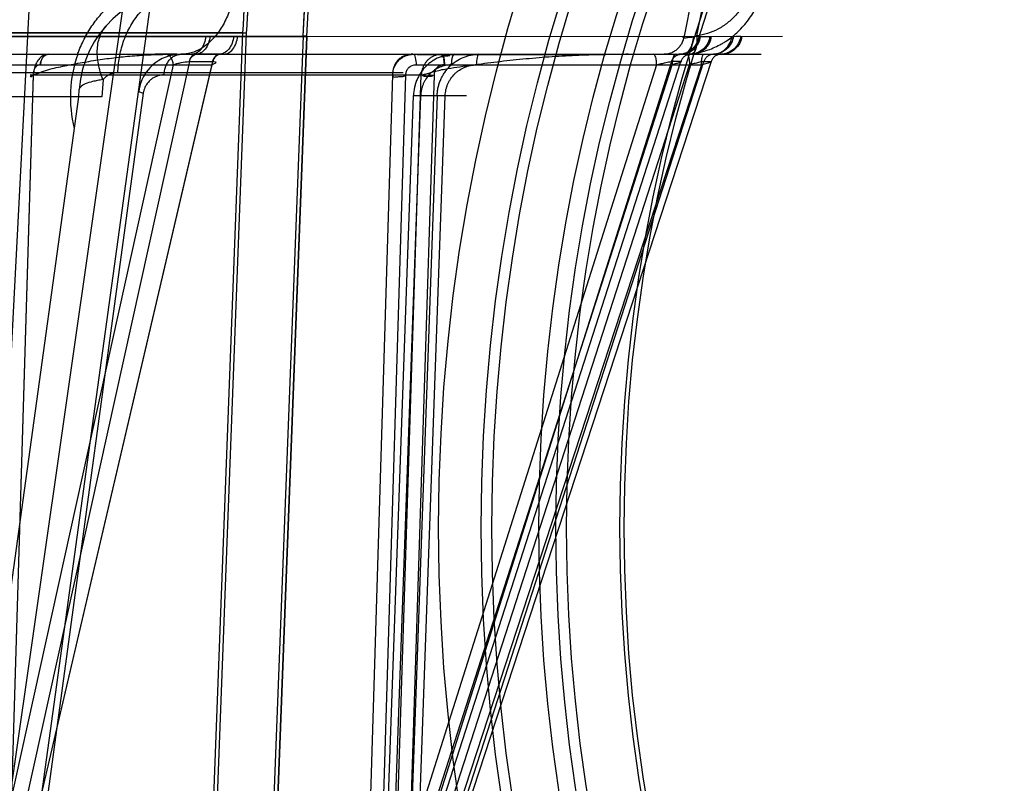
# Model space of a CAD drawing. Header units: millimetres. Extents: x 0 to 297, y 0 to 210.
# Tile 207 of 256: x 56.681 to 57.051, y 160.282 to 160.568. Entities that reach past the tile are written whole.
import ezdxf

# ---------------------------------------------------------------- set-up
doc = ezdxf.new("R2010")
doc.units = ezdxf.units.MM
doc.header["$LTSCALE"] = 16.335
doc.layers.get('0').update_dxf_attribs({"linetype": 'CONTINUOUS'})
for name, color, linetype in [('AXES_REF', 7, 'CONTINUOUS'), ('INTFCLR_1', 7, 'CONTINUOUS'), ('INTFCLR_144815', 7, 'CONTINUOUS'), ('INTFCLR_72935', 7, 'CONTINUOUS')]:
    doc.layers.add(name, color=color, linetype=linetype)

msp = doc.modelspace()

# ---------------------------------------------------------------- linework, layer by layer
at = {"color": 7, "linetype": 'Continuous'}
for centre, radius in [((57.52239940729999, 154.539298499), 7.756662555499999), ((57.52239940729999, 154.539298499), 7.756), ((57.52239940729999, 154.539298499), 7.706331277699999), ((57.52239940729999, 160.377698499), 0.684), ((57.52239940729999, 160.377698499), 0.6679999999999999), ((57.52239940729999, 160.377698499), 0.6464), ((57.52239940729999, 160.377698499), 0.64), ((57.52239940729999, 160.377698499), 0.636), ((57.52239940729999, 160.377698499), 0.616), ((57.52239940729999, 160.377698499), 0.6144)]:
    msp.add_circle(centre, radius, dxfattribs=at)
at = {"color": 9, "linetype": 'Continuous'}
msp.add_circle((57.52239940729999, 160.377698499), 0.664, dxfattribs=at)
at = {"color": 7, "linetype": 'Continuous'}
msp.add_arc((57.52239940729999, 154.539298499), 7.68, 278.2771290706, 261.7228709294, dxfattribs=at)
at = {"layer": 'AXES_REF', "color": 9, "linetype": 'Continuous'}
msp.add_circle((57.52239940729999, 154.539298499), 7.075609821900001, dxfattribs=at)
at = {"layer": 'INTFCLR_1', "color": 6, "linetype": 'Continuous'}
for p, q in [((55.82341436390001, 160.562025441), (56.7889371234, 160.562025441)), ((55.8473826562, 160.5633136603), (56.764968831, 160.5633136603)), ((56.7875283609, 160.5621008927), (56.7460067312, 159.4753140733)), ((56.788937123, 160.5620254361), (56.74741734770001, 159.4752871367)), ((56.75368291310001, 160.2679161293), (56.7649688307, 160.5633136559)), ((56.75509250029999, 160.2678622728), (56.7663775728, 160.5632376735)), ((56.7663790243, 160.5632756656), (56.7649673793, 160.5632756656)), ((56.7889367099, 160.5620146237), (56.78752877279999, 160.562111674))]:
    msp.add_line(p, q, dxfattribs=at)
for radius, start, end in [(0.4599066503, 356.0073324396, 7.6295171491), (0.4613172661, 356.0148208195, 7.6295115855), (0.4824960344, 356.0547102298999, 0.4697326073), (0.4839066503, 356.0559919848, 0.4697326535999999)]:
    msp.add_arc((56.30617574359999, 160.595298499), radius, start, end, dxfattribs=at)
at = {"layer": 'INTFCLR_144815', "color": 9, "linetype": 'Continuous'}
for p, q in [((56.6660310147, 160.1957300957), (56.8111068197, 161.2100770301)), ((56.6711368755, 160.1447785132), (56.7438655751, 160.6718127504)), ((56.933880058, 160.5792986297), (56.9304280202, 160.5620470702)), ((56.9352194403, 160.5622046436), (56.9391435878, 160.5817568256)), ((56.5027917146, 160.5620470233), (56.75262749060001, 160.5620455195)), ((56.75262732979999, 160.5620440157), (56.76149051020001, 160.5620440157)), ((56.7614906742, 160.5620455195), (56.9673246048, 160.5620470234)), ((56.9339127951, 160.5618622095), (56.9352180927, 160.5622041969)), ((56.93663692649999, 160.5620440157), (56.9401801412, 160.5620440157)), ((56.9517149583, 160.5620440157), (56.9499215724, 160.5620440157)), ((55.6398685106, 160.5552984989), (56.9594230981, 160.5552984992)), ((56.7448869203, 160.55256341), (56.6716680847, 160.2211820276)), ((56.6761953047, 160.2211820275), (56.7536441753, 160.55256341)), ((56.7448134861, 160.5525638), (56.7448869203, 160.55256341)), ((56.7448869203, 160.55256341), (56.7536441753, 160.55256341)), ((56.747268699, 160.5552974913), (56.74575445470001, 160.5552984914)), ((56.7561711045, 160.5552974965), (56.7474138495, 160.5552974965)), ((56.7536441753, 160.55256341), (56.7537160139, 160.5525638)), ((56.7575558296, 160.5552984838), (56.7563130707, 160.5552974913)), ((56.92573015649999, 160.55256341), (56.8209418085, 160.2211820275)), ((56.82275164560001, 160.2211820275), (56.9292310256, 160.55256341)), ((56.83089189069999, 160.2211820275), (56.9378707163, 160.55256341)), ((56.94056428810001, 160.55256341), (56.832284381, 160.2211820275)), ((56.9257000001, 160.5525638), (56.92573015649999, 160.55256341)), ((56.9292310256, 160.55256341), (56.92573015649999, 160.55256341)), ((56.9327743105, 160.5552974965), (56.9292734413, 160.5552974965)), ((56.9300109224, 160.555298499), (56.93337133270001, 160.5555080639)), ((56.9331906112, 160.555298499), (56.9328294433, 160.5552975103)), ((56.9378707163, 160.55256341), (56.94056428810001, 160.55256341)), ((56.94081692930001, 160.555298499), (56.9414344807, 160.5552975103)), ((56.9414809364, 160.5552974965), (56.9432845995, 160.5552976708)), ((56.9442163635, 160.5552975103), (56.9444468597, 160.555298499)), ((56.738830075, 160.551333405), (56.6661547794, 160.2224120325)), ((56.6744810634, 160.5513334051), (56.75340653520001, 160.5513334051)), ((56.6765326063, 160.2224120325), (56.75340653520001, 160.551333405)), ((56.9201538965, 160.551333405), (56.8161434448, 160.2224120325)), ((56.8202921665, 160.2224120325), (56.9259810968, 160.551333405)), ((56.8262946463, 160.2224120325), (56.9324793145, 160.551333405)), ((56.9369627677, 160.551333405), (56.8294866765, 160.2224120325)), ((56.82992308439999, 160.5513334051), (56.9369627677, 160.5513334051)), ((55.7872540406, 160.5484201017), (56.8250974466, 160.5484201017)), ((56.6759485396, 160.1984476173), (56.686431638, 160.547577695)), ((56.6863062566, 160.5474730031), (56.6765326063, 160.2224120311)), ((56.6864316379, 160.5475776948), (56.83188531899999, 160.547577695)), ((56.8211483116, 160.547577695), (56.8104371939, 160.1984476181)), ((56.8161434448, 160.2224120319), (56.82610962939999, 160.5474730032)), ((56.8207511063, 160.1984476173), (56.83188531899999, 160.5475776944)), ((56.8366560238, 160.5474730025), (56.8262946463, 160.2224120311)), ((56.7033786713, 160.5392985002), (56.7035737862, 160.5420887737)), ((56.6554539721, 160.192008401), (56.7033786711, 160.539298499)), ((56.7275970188, 160.5406713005), (56.6736705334, 160.1451560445)), ((56.8167543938, 160.1984476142), (56.8289592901, 160.5398568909)), ((56.83164115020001, 160.5397521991), (56.8202921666, 160.2224120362)), ((56.8378311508, 160.5398568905), (56.8256115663, 160.1984476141)), ((56.8289592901, 160.5398568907), (56.84881304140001, 160.539856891)), ((56.83164115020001, 160.5397521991), (56.8289592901, 160.5398568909)), ((56.8294866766, 160.222412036), (56.8408480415, 160.5397521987)), ((56.8408480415, 160.5397521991), (56.83775037, 160.5398603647))]:
    msp.add_line(p, q, dxfattribs=at)
at = {"layer": 'INTFCLR_144815', "color": 6, "linetype": 'Continuous'}
for p, q in [((56.6621756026, 160.1389815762), (56.6915405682, 160.699298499)), ((56.7125352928, 160.5458154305), (56.712079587, 160.5392985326)), ((56.7120895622, 160.5392984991), (55.9002619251, 160.5392984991))]:
    msp.add_line(p, q, dxfattribs=at)
at = {"layer": 'INTFCLR_144815', "color": 7, "linetype": 'Continuous'}
for p, q in [((56.82610962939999, 160.5474730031), (56.8211483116, 160.547577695)), ((56.83188531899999, 160.547577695), (56.8366560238, 160.5474730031)), ((56.7035737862, 160.5420887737), (56.7040619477, 160.5430649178))]:
    msp.add_line(p, q, dxfattribs=at)
at = {"layer": 'INTFCLR_144815', "color": 9, "linetype": 'Continuous'}
msp.add_circle((56.30617574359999, 160.139298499), 0.3956209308, dxfattribs=at)
for centre, radius, start, end in [((56.7434763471, 160.539298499), 0.04, 90.0000000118, 176.0000000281), ((56.747569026, 160.5392326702), 0.0473174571, 160.1517251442, 194.4239299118), ((56.74173074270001, 160.539298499), 0.016, 90.0000000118, 172.1430251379), ((56.3061757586, 160.1393682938), 0.3916209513, 359.9897886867, 180.0102112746)]:
    msp.add_arc(centre, radius, start, end, dxfattribs=at)
for points, knots in [([(56.70295539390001, 160.5552985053), (56.7031461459, 160.5558290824), (56.7037003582, 160.5572885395), (56.70472055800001, 160.5596239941), (56.70650593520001, 160.5630999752), (56.708576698, 160.5663643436), (56.7108982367, 160.5693823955), (56.71332558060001, 160.5721858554), (56.7165873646, 160.5753515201), (56.7201287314, 160.5780994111), (56.7230714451, 160.580013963), (56.72602768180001, 160.5817239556), (56.7312649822, 160.5842278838), (56.7368056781, 160.5859061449), (56.7415973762, 160.5867288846), (56.74476094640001, 160.5871135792), (56.7471437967, 160.5872266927), (56.7487265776, 160.5872286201)], [0, 0, 0, 0, 0.0284645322, 0.0787984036, 0.1285671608, 0.2256500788, 0.273394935, 0.320708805, 0.412764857, 0.5023490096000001, 0.5465190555, 0.5899295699, 0.6746804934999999, 0.8391693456, 0.8798035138, 0.9200937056, 1, 1, 1, 1]), ([(56.76264786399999, 160.5870192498), (56.7626451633, 160.5865458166), (56.7626258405, 160.5855913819), (56.7625300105, 160.5836582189), (56.7622973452, 160.5812061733), (56.7618289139, 160.5782520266), (56.7609414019, 160.5743391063), (56.7593520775, 160.5696557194), (56.75668548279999, 160.564606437), (56.7533856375, 160.5604599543), (56.7496437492, 160.5574487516), (56.74570379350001, 160.5556831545), (56.74300581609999, 160.5552984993), (56.7417307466, 160.555298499)], [0, 0, 0, 0, 0.0340774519, 0.0687006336, 0.1393008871, 0.2112464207, 0.2838353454, 0.4279363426, 0.5658356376, 0.6928549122, 0.8067642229, 0.908222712, 1, 1, 1, 1]), ([(56.93337133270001, 160.5555080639), (56.9342921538, 160.5556202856), (56.9361233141, 160.5559342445), (56.9397085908, 160.5569069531), (56.9427211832, 160.5581998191), (56.94515680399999, 160.5595884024), (56.94675775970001, 160.5605995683), (56.9494430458, 160.5625598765), (56.9522147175, 160.5652093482), (56.9546209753, 160.5681892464), (56.9567799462, 160.5713840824), (56.9583104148, 160.5744130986), (56.9593408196, 160.5771216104), (56.9599525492, 160.5789577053), (56.9608175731, 160.5822191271), (56.9612063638, 160.5850977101), (56.9613019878, 160.5870192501)], [0, 0, 0, 0, 0.06096940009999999, 0.1218725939, 0.2439126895, 0.2749194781, 0.3061305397, 0.3683174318, 0.4931992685, 0.5566512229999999, 0.6198066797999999, 0.7463947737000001, 0.778407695, 0.8102573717, 0.8735491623, 1, 1, 1, 1]), ([(56.9564994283, 160.5858375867), (56.9564084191, 160.5843948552), (56.9560877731, 160.5822349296), (56.9554065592, 160.5797908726), (56.9549293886, 160.5784141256), (56.9541285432, 160.5763816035), (56.9529495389, 160.5741099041), (56.9512976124, 160.5717147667), (56.9494616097, 160.5694797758), (56.9473548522, 160.567493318), (56.9453192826, 160.5660230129), (56.94410724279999, 160.5652645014), (56.942265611, 160.5642237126), (56.9399920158, 160.5632541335), (56.93728959, 160.5625239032), (56.9359109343, 160.5622884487), (56.935218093, 160.5622041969)], [0, 0, 0, 0, 0.1260320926, 0.1892120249, 0.2210279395, 0.2530213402, 0.3796577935, 0.4428947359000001, 0.5064548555, 0.6315854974, 0.6938853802, 0.7251446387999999, 0.7561927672, 0.8782986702, 0.9391508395, 1, 1, 1, 1]), ([(56.7180906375, 160.5484189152), (56.7181436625, 160.550323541), (56.7185280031, 160.5542118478), (56.7199752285, 160.5599560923), (56.7223583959, 160.5654584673), (56.7256267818, 160.5703689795), (56.72962418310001, 160.5743759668), (56.7341080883, 160.5772602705), (56.7387839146, 160.5789361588), (56.741954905, 160.5792984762), (56.7434761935, 160.579298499)], [0, 0, 0, 0, 0.1297853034, 0.2650928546, 0.4019477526, 0.5362419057, 0.6645323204, 0.7847508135, 0.8963762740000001, 1, 1, 1, 1]), ([(56.71252530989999, 160.5458138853), (56.711748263, 160.5477138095), (56.7105647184, 160.5515124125), (56.710108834, 160.5572041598), (56.7111667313, 160.5623220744), (56.71291599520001, 160.5651528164), (56.7139572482, 160.5662915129)], [0, 0, 0, 0, 0.2853258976, 0.5489449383, 0.7855214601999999, 1, 1, 1, 1]), ([(56.7510716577, 160.5620470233), (56.7509782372, 160.5611704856), (56.7505988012, 160.5594553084), (56.749435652, 160.5572237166), (56.7477551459, 160.5556771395), (56.7463760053, 160.5552984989), (56.7457546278, 160.555298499)], [0, 0, 0, 0, 0.2841719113, 0.560120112, 0.7996850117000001, 1, 1, 1, 1]), ([(56.7526273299, 160.5620440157), (56.75253503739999, 160.5611798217), (56.75216247, 160.5594881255), (56.7510242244, 160.5572797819), (56.74938358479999, 160.5557306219), (56.7480302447, 160.5553179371), (56.7474138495, 160.5552974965)], [0, 0, 0, 0, 0.2833876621, 0.5588076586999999, 0.7989032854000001, 1, 1, 1, 1]), ([(56.7614905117, 160.5620440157), (56.761396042, 160.5611791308), (56.76101429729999, 160.559483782), (56.7598494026, 160.5572729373), (56.7581728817, 160.5557268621), (56.7567989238, 160.555317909), (56.7561711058, 160.5552974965)], [0, 0, 0, 0, 0.2814276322, 0.5559218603, 0.7968128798, 1, 1, 1, 1]), ([(56.7575561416, 160.555298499), (56.7581931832, 160.555298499), (56.7596001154, 160.5556722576), (56.7613294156, 160.5572141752), (56.7625285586, 160.559449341), (56.76291989, 160.5611695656), (56.7630159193, 160.5620470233)], [0, 0, 0, 0, 0.2031558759, 0.4438233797, 0.7185033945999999, 1, 1, 1, 1]), ([(56.93042832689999, 160.5620470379), (56.9302948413, 160.56115443), (56.9298663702, 160.5598129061), (56.9288735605, 160.5582401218), (56.92790698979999, 160.5571857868), (56.9267728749, 160.5563365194), (56.9251594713, 160.5555443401), (56.9238263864, 160.555298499), (56.9229678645, 160.555298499)], [0, 0, 0, 0, 0.247765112, 0.3777623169, 0.5086293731, 0.6381353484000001, 0.7643171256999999, 1, 1, 1, 1]), ([(56.93599985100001, 160.5620470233), (56.9358650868, 160.5611538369), (56.9352858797, 160.5593530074), (56.9335520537, 160.5570963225), (56.93115357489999, 160.5556279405), (56.92933864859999, 160.5552984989), (56.9284727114, 160.555298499)], [0, 0, 0, 0, 0.2473359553, 0.5073333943, 0.762893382, 1, 1, 1, 1]), ([(56.9292734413, 160.5552974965), (56.93012758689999, 160.5553175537), (56.9319078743, 160.5556788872), (56.934248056, 160.5571570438), (56.9359376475, 160.559390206), (56.9365040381, 160.561163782), (56.93663692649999, 160.5620440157)], [0, 0, 0, 0, 0.2374611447, 0.4928806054, 0.7525812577, 1, 1, 1, 1]), ([(56.93042832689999, 160.5620470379), (56.9302401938, 160.5619689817), (56.9296267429, 160.5616944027), (56.9308487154, 160.5614660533), (56.9319156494, 160.5616696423), (56.9331986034, 160.5617652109), (56.9339127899, 160.5618622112)], [0, 0, 0, 0, 0.131462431, 0.2356474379, 0.5348131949, 1, 1, 1, 1]), ([(56.9339127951, 160.5618622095), (56.9338358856, 160.5610122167), (56.93355616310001, 160.5593819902), (56.9327262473, 160.5572564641), (56.9315558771, 160.5557299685), (56.9304727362, 160.555298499), (56.9300109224, 160.555298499)], [0, 0, 0, 0, 0.3128997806, 0.6023182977, 0.8306885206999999, 1, 1, 1, 1]), ([(56.94018014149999, 160.5620440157), (56.9400463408, 160.5611634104), (56.93947565, 160.5593881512), (56.9377750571, 160.5571550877), (56.93542182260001, 160.5556783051), (56.933633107, 160.5553175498), (56.9327743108, 160.5552974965)], [0, 0, 0, 0, 0.2468099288, 0.5062763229, 0.7619689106, 1, 1, 1, 1]), ([(56.9331905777, 160.555298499), (56.9340628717, 160.555298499), (56.9358892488, 160.5556271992), (56.9383054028, 160.5570936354), (56.9400540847, 160.55935018), (56.9406389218, 160.5611533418), (56.940774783, 160.5620470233)], [0, 0, 0, 0, 0.2378777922, 0.4938117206, 0.7534896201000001, 1, 1, 1, 1]), ([(56.935218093, 160.5622041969), (56.9352663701, 160.5613510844), (56.9352514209, 160.5596854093), (56.93501497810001, 160.5574958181), (56.9341735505, 160.5555001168), (56.93337133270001, 160.5555080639)], [0, 0, 0, 0, 0.3541918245, 0.6674541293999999, 1, 1, 1, 1]), ([(56.9408168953, 160.555298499), (56.9416994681, 160.555298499), (56.9435443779, 160.5556260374), (56.9459890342, 160.5570893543), (56.9477617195, 160.5593456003), (56.9483557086, 160.5611525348), (56.94849334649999, 160.5620470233)], [0, 0, 0, 0, 0.2391081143, 0.4956418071, 0.7548115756, 1, 1, 1, 1]), ([(56.9489888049, 160.5620440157), (56.9488531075, 160.5611625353), (56.9482724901, 160.559383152), (56.9465455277, 160.5571502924), (56.9441605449, 160.5556768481), (56.9423511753, 160.5553175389), (56.9414809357, 160.5552974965)], [0, 0, 0, 0, 0.2453238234, 0.5042068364, 0.7605609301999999, 1, 1, 1, 1]), ([(56.9517149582, 160.5620440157), (56.9515785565, 160.5611622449), (56.9509945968, 160.559381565), (56.9492591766, 160.5571488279), (56.9468641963, 160.5556764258), (56.9450483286, 160.555317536), (56.9441745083, 160.5552974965)], [0, 0, 0, 0, 0.2448636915, 0.5035720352, 0.7601332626, 1, 1, 1, 1]), ([(56.9521671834, 160.5620470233), (56.9520286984, 160.5611521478), (56.951430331, 160.5593434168), (56.9496462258, 160.5570873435), (56.9471880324, 160.5556254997), (56.9453342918, 160.5552984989), (56.9444468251, 160.555298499)], [0, 0, 0, 0, 0.2445646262, 0.5034961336, 0.7603132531, 1, 1, 1, 1]), ([(56.7354096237, 160.547577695), (56.7354364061, 160.548547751), (56.7356905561, 160.5500272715), (56.7364720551, 160.5518377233), (56.73728583, 160.5530657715), (56.7382810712, 160.5540674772), (56.7393976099, 160.5547887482), (56.7405620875, 160.5552078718), (56.74135190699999, 160.555298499), (56.74173074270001, 160.555298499)], [0, 0, 0, 0, 0.2650255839, 0.4021141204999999, 0.5365566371, 0.6648897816, 0.7850483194, 0.8965390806, 1, 1, 1, 1]), ([(56.738830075, 160.5513334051), (56.7388269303, 160.551826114), (56.7386873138, 160.5528212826), (56.73807281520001, 160.5541430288), (56.7370937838, 160.5550731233), (56.7362738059, 160.555298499), (56.7359047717, 160.555298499)], [0, 0, 0, 0, 0.2736051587, 0.5500369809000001, 0.7950765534, 1, 1, 1, 1]), ([(56.738830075, 160.5513334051), (56.7392870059, 160.5515184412), (56.7402882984, 160.5518439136), (56.742272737, 160.5523240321), (56.7438198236, 160.5525640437), (56.7448134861, 160.5525638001)], [0, 0, 0, 0, 0.2412179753, 0.51379011, 1, 1, 1, 1]), ([(56.747268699, 160.5552974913), (56.7470162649, 160.5552889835), (56.74573766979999, 160.5549512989), (56.7450347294, 160.5535651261), (56.7448134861, 160.5525638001)], [0, 0, 0, 0, 0.1976265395, 1, 1, 1, 1]), ([(56.7448869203, 160.55256341), (56.7449698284, 160.5529281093), (56.7453457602, 160.554132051), (56.7465036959, 160.5552676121), (56.7474138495, 160.5552974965)], [0, 0, 0, 0, 0.291133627, 1, 1, 1, 1]), ([(56.7563318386, 160.555298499), (56.7557588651, 160.555298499), (56.75399526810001, 160.554493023), (56.7534141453, 160.5525257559), (56.75340653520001, 160.5513334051)], [0, 0, 0, 0, 0.3245667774, 1, 1, 1, 1]), ([(56.7537160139, 160.5525638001), (56.753995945, 160.552563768), (56.75433928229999, 160.552554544), (56.7547587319, 160.5523988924), (56.7548304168, 160.5520488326), (56.7541763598, 160.5516919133), (56.7537422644, 160.5514684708), (56.75340653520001, 160.5513334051)], [0, 0, 0, 0, 0.2921671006, 0.3709275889, 0.4255386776, 0.6223022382, 1, 1, 1, 1]), ([(56.7561711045, 160.5552974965), (56.7552609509, 160.5552676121), (56.7541030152, 160.554132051), (56.7537270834, 160.5529281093), (56.7536441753, 160.55256341)], [0, 0, 0, 0, 0.708866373, 1, 1, 1, 1]), ([(56.756313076, 160.5552975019), (56.7553871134, 160.5552679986), (56.75419443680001, 160.5541484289), (56.7538013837, 160.5529290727), (56.753716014, 160.5525638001)], [0, 0, 0, 0, 0.7117924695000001, 1, 1, 1, 1]), ([(56.8287536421, 160.555298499), (56.8292276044, 160.555298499), (56.8298378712, 160.5534553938), (56.82992068, 160.5522757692), (56.82992308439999, 160.5513334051)], [0, 0, 0, 0, 0.3346412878, 1, 1, 1, 1]), ([(56.8443100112, 160.555298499), (56.8433312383, 160.555298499), (56.8418565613, 160.5551502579), (56.8399504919, 160.5546640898), (56.8380946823, 160.5539890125), (56.8363410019, 160.5530367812), (56.8347494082, 160.551843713), (56.8332686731, 160.5504921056), (56.8319836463, 160.5489254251), (56.8309354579, 160.5471992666), (56.8302695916, 160.5458276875), (56.8297325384, 160.544398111), (56.8291930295, 160.5424224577), (56.82899546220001, 160.5408842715), (56.8289592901, 160.5398568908)], [0, 0, 0, 0, 0.1221239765, 0.1833231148, 0.2451474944, 0.368174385, 0.4304444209, 0.4930212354, 0.6180007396, 0.6814780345, 0.7447153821, 0.8079506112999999, 0.8717316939, 1, 1, 1, 1]), ([(56.8378311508, 160.5398568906), (56.8378493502, 160.5403713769), (56.8379342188, 160.5413990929), (56.8382057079, 160.5429183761), (56.8386167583, 160.5443989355), (56.8391629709, 160.5458285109), (56.8398406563, 160.5472002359), (56.8409084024, 160.5489278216), (56.8422170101, 160.5504942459), (56.84372314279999, 160.5518445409), (56.8453448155, 160.5530383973), (56.8471301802, 160.5539898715), (56.8490183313, 160.5546643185), (56.8509596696, 160.5551504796), (56.8524605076, 160.5552984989), (56.8534570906, 160.5552984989)], [0, 0, 0, 0, 0.0636522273, 0.1272786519, 0.1905553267, 0.2533514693, 0.3162261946, 0.3794300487, 0.5041732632, 0.5667937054, 0.6292153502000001, 0.7528420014, 0.8150931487, 0.8767798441, 1, 1, 1, 1]), ([(56.8443100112, 160.555298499), (56.8438360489, 160.555298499), (56.8434276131, 160.5540525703), (56.8431976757, 160.5528020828), (56.8431418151, 160.5518218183), (56.843140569, 160.5513334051)], [0, 0, 0, 0, 0.3341424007, 0.6556686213, 1, 1, 1, 1]), ([(56.8534570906, 160.5552984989), (56.8533133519, 160.555298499), (56.8529832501, 160.5548553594), (56.8526741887, 160.5535662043), (56.852559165, 160.5522728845), (56.85255732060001, 160.5513334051)], [0, 0, 0, 0, 0.1031172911, 0.3260215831, 1, 1, 1, 1]), ([(56.9201538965, 160.5513334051), (56.9201526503, 160.5518218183), (56.9200704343, 160.5529722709), (56.9198826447, 160.5542672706), (56.9192866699, 160.555298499), (56.9189844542, 160.555298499)], [0, 0, 0, 0, 0.3421774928, 0.7882712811, 1, 1, 1, 1]), ([(56.9201538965, 160.5513334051), (56.9207352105, 160.5515009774), (56.9218706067, 160.5518111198), (56.9237125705, 160.5522283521), (56.924979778, 160.552564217), (56.9257000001, 160.5525638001)], [0, 0, 0, 0, 0.3191995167, 0.6199993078, 1, 1, 1, 1]), ([(56.9292138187, 160.5552974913), (56.9288578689, 160.5552891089), (56.92809287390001, 160.55515604), (56.9270342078, 160.5545931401), (56.92618106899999, 160.5536905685), (56.9258206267, 160.5529452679), (56.9257000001, 160.5525638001)], [0, 0, 0, 0, 0.2256880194, 0.4839502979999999, 0.7463982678, 1, 1, 1, 1]), ([(56.92573015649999, 160.55256341), (56.9258495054, 160.5529378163), (56.92620432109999, 160.5536702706), (56.92704064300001, 160.5545629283), (56.92810480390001, 160.5551450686), (56.92889180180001, 160.5552885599), (56.9292734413, 160.5552974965)], [0, 0, 0, 0, 0.2478363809, 0.5050035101, 0.759242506, 1, 1, 1, 1]), ([(56.9271505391, 160.555298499), (56.92667657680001, 160.555298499), (56.926268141, 160.5540525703), (56.92603820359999, 160.5528020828), (56.925982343, 160.5518218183), (56.9259810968, 160.5513334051)], [0, 0, 0, 0, 0.3341423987, 0.6556686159, 1, 1, 1, 1]), ([(56.9292589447, 160.5525638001), (56.9293002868, 160.5525637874), (56.929424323, 160.5525660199), (56.9292814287, 160.5524098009), (56.9290725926, 160.5523504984), (56.92869053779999, 160.552177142), (56.92817555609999, 160.552006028), (56.9272569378, 160.5517028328), (56.9265102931, 160.5514855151), (56.9259810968, 160.5513334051)], [0, 0, 0, 0, 0.0330518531, 0.05555442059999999, 0.1207857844, 0.2291629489, 0.3773675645, 0.5597925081, 1, 1, 1, 1]), ([(56.9327743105, 160.5552974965), (56.9323926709, 160.5552885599), (56.931605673, 160.5551450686), (56.9305415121, 160.5545629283), (56.9297051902, 160.5536702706), (56.9293503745, 160.5529378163), (56.9292310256, 160.55256341)], [0, 0, 0, 0, 0.2407574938, 0.4949964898, 0.7521636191, 1, 1, 1, 1]), ([(56.9328294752, 160.5552975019), (56.9324450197, 160.555288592), (56.93165282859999, 160.5551454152), (56.9305807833, 160.5545640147), (56.9297375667, 160.5536716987), (56.9293793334, 160.5529384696), (56.9292589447, 160.5525638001)], [0, 0, 0, 0, 0.241435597, 0.4960113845, 0.7529281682, 1, 1, 1, 1]), ([(56.9315795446, 160.555298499), (56.9317232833, 160.555298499), (56.932053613, 160.554855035), (56.9322523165, 160.5540195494), (56.9324452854, 160.5527575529), (56.9324783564, 160.5518214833), (56.9324793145, 160.5513334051)], [0, 0, 0, 0, 0.1030238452, 0.3257261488, 0.6501721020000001, 1, 1, 1, 1]), ([(56.9378472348, 160.5525638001), (56.9371797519, 160.5525635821), (56.9359794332, 160.5522119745), (56.9341951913, 160.5518078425), (56.9330652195, 160.5514989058), (56.9324793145, 160.5513334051)], [0, 0, 0, 0, 0.3633821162, 0.6685484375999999, 1, 1, 1, 1]), ([(56.9369627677, 160.5513334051), (56.9369637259, 160.5518214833), (56.9370229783, 160.5529818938), (56.9371792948, 160.5541700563), (56.9375924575, 160.555298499), (56.93786253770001, 160.555298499)], [0, 0, 0, 0, 0.3517099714, 0.8053801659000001, 1, 1, 1, 1]), ([(56.9369627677, 160.5513334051), (56.9375083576, 160.5514875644), (56.9383354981, 160.5517084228), (56.93958361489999, 160.5521356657), (56.93998028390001, 160.5521990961), (56.9407079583, 160.5525639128), (56.94058549, 160.5525638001)], [0, 0, 0, 0, 0.4427968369, 0.7127995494, 0.904350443, 1, 1, 1, 1]), ([(56.94143451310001, 160.5552975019), (56.9410483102, 160.5552885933), (56.9402528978, 160.5551455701), (56.939175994, 160.5545645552), (56.9383285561, 160.5536723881), (56.9379682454, 160.5529386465), (56.9378472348, 160.5525638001)], [0, 0, 0, 0, 0.2418507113, 0.4966336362, 0.7533977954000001, 1, 1, 1, 1]), ([(56.9414809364, 160.5552974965), (56.9410923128, 160.5552885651), (56.9402924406, 160.5551456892), (56.9392088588, 160.5545650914), (56.938355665, 160.5536730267), (56.93799254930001, 160.5529385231), (56.9378707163, 160.55256341)], [0, 0, 0, 0, 0.2424183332, 0.4974857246, 0.7540420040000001, 1, 1, 1, 1]), ([(56.9442163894, 160.5552974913), (56.94384891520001, 160.5552891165), (56.943061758, 160.5551569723), (56.9419694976, 160.5545969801), (56.941085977, 160.5536955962), (56.940710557, 160.552946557), (56.94058549, 160.5525638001)], [0, 0, 0, 0, 0.2284497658, 0.488298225, 0.7497337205, 1, 1, 1, 1]), ([(56.6890575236, 160.5513334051), (56.6885377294, 160.5513805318), (56.68755891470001, 160.5510031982), (56.6865259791, 160.5495611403), (56.6862754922, 160.5482899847), (56.6863062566, 160.5474730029)], [0, 0, 0, 0, 0.2987898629, 0.5319665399, 1, 1, 1, 1]), ([(56.82610962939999, 160.5474730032), (56.8260978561, 160.5476555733), (56.8261276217, 160.5482632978), (56.826385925, 160.5493315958), (56.8274719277, 160.5508626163), (56.8289896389, 160.5513937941), (56.82992308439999, 160.5513334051)], [0, 0, 0, 0, 0.0907795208, 0.3008562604, 0.5358557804, 1, 1, 1, 1]), ([(56.843140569, 160.5513334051), (56.8424077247, 160.5513333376), (56.8413035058, 160.551222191), (56.83987635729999, 160.5508574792), (56.838486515, 160.5503512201), (56.8371731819, 160.549636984), (56.83598123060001, 160.5487422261), (56.8348720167, 160.5477284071), (56.8339092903, 160.5465534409), (56.8331238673, 160.5452589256), (56.83262476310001, 160.5442302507), (56.83222227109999, 160.54315802), (56.8318172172, 160.5416763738), (56.8316687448, 160.5405227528), (56.83164115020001, 160.539752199)], [0, 0, 0, 0, 0.1220026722, 0.1831508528, 0.2449324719, 0.3679051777, 0.430164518, 0.492741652, 0.6177529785, 0.6812600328, 0.744534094, 0.8078110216, 0.8716372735, 1, 1, 1, 1]), ([(56.84054397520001, 160.5513334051), (56.8402973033, 160.5513490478), (56.839561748, 160.5513267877), (56.8383831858, 160.5509199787), (56.8370174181, 160.5496946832), (56.8366020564, 160.5483047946), (56.8366560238, 160.5474730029)], [0, 0, 0, 0, 0.120950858, 0.3579856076, 0.5921087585, 1, 1, 1, 1]), ([(56.8408480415, 160.5397521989), (56.8408618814, 160.5401380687), (56.8409256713, 160.540908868), (56.8411297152, 160.5420482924), (56.8414381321, 160.5431586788), (56.841847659, 160.5442308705), (56.8423556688, 160.5452596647), (56.8431559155, 160.546555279), (56.84413657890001, 160.5477300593), (56.8452651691, 160.5487428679), (56.8464801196, 160.5496382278), (56.8478177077, 160.5503518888), (56.8492323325, 160.5508576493), (56.85068652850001, 160.5512223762), (56.8518108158, 160.5513333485), (56.85255732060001, 160.5513334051)], [0, 0, 0, 0, 0.06368698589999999, 0.1273487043, 0.1906592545, 0.2534864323, 0.3163881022, 0.3796133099, 0.5043786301, 0.5669993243, 0.6294132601, 0.7529997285, 0.8152204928, 0.8768701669, 1, 1, 1, 1]), ([(56.7180906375, 160.5484189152), (56.7176104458, 160.5484176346), (56.7166315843, 160.548317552), (56.7153119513, 160.547897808), (56.7138729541, 160.5471269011), (56.7130010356, 160.5463724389), (56.71252530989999, 160.5458138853)], [0, 0, 0, 0, 0.2277917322, 0.4631844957, 0.6519571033, 1, 1, 1, 1]), ([(56.7354096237, 160.547577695), (56.7350230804, 160.5475772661), (56.734242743, 160.5475197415), (56.73308153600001, 160.5472524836), (56.7319279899, 160.5467939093), (56.7307996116, 160.5461153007), (56.7297229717, 160.5451869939), (56.7288466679, 160.544085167), (56.7280313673, 160.5425909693), (56.7276994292, 160.5414305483), (56.7275970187, 160.5406712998)], [0, 0, 0, 0, 0.102066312, 0.2057039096, 0.3134835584, 0.4285025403, 0.5517746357, 0.6869451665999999, 0.7977059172, 1, 1, 1, 1]), ([(56.72759701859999, 160.5406712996), (56.7271569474, 160.5407950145), (56.7266770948, 160.5409643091), (56.7258555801, 160.541301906), (56.7258809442, 160.5414857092)], [0, 0, 0, 0, 0.7112927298, 1, 1, 1, 1])]:
    msp.add_open_spline(points, degree=3, knots=knots, dxfattribs=at)
at = {"layer": 'INTFCLR_144815', "color": 7, "linetype": 'Continuous'}
for points, knots in [([(56.6864316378, 160.5475776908), (56.6874740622, 160.5478335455), (56.68948560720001, 160.5487141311), (56.6925483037, 160.5498612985), (56.6957869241, 160.5504543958), (56.6989896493, 160.551147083), (56.7022492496, 160.5517750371), (56.7066694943, 160.5525908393), (56.7122971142, 160.5534775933), (56.71915291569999, 160.5543464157), (56.7249486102, 160.5548502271), (56.7296274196, 160.5551264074), (56.7343405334, 160.5553041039), (56.7378822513, 160.5553303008), (56.7402445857, 160.5552984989)], [0, 0, 0, 0, 0.0589493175, 0.1199639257, 0.1792541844, 0.2392759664, 0.3000367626, 0.361521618, 0.486143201, 0.6128546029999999, 0.7409850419, 0.8055541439, 0.8702484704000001, 1, 1, 1, 1]), ([(56.6919828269, 160.5552984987), (56.6914637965, 160.5552984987), (56.6903629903, 160.5550654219), (56.6889125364, 160.5540853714), (56.6877409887, 160.5526024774), (56.6870551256, 160.5510874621), (56.6866823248, 160.5497493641), (56.6864964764, 160.5486773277), (56.6864416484, 160.5479458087), (56.6864316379, 160.547577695)], [0, 0, 0, 0, 0.1494876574, 0.3142255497, 0.4943792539, 0.6871586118, 0.7890952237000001, 0.8939391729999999, 1, 1, 1, 1]), ([(56.7402445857, 160.5552984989), (56.7382938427, 160.555298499), (56.7342751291, 160.5552940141), (56.72776073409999, 160.5552895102), (56.7204992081, 160.5552824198), (56.7139513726, 160.5552751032), (56.7085789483, 160.5552679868), (56.7046463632, 160.555262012), (56.70090034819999, 160.5552558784), (56.697933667, 160.5552491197), (56.6957166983, 160.5552455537), (56.6941970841, 160.5552375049), (56.6929951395, 160.5552460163), (56.6920965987, 160.5552207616), (56.691248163, 160.5553006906), (56.69026664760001, 160.5546515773), (56.689317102, 160.5533271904), (56.68906226, 160.5520755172), (56.6890575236, 160.5513334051)], [0, 0, 0, 0, 0.1090727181, 0.2247001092, 0.3642422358, 0.5150896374, 0.5908123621, 0.6646328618, 0.7349749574, 0.8002624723, 0.830518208, 0.8589192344, 0.8852685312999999, 0.8976122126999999, 0.9093690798, 0.9319367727, 0.9585051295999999, 1, 1, 1, 1]), ([(56.6890575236, 160.5513334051), (56.6890601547, 160.5517456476), (56.6891550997, 160.5525544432), (56.6895685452, 160.5536625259), (56.6903639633, 160.5548000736), (56.6913592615, 160.555298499), (56.691982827, 160.555298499)], [0, 0, 0, 0, 0.229956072, 0.4497148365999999, 0.65217135, 1, 1, 1, 1]), ([(56.8287536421, 160.555298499), (56.8282715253, 160.5553299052), (56.827301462, 160.5552974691), (56.8258952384, 160.5549557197), (56.824592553, 160.5543400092), (56.8234469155, 160.5534761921), (56.822495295, 160.5523989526), (56.8217768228, 160.5511538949), (56.821347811, 160.5498875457), (56.8211657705, 160.5486838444), (56.82112450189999, 160.5479427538), (56.8211483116, 160.547577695)], [0, 0, 0, 0, 0.1183927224, 0.2359480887, 0.3522620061, 0.4690286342, 0.5851307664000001, 0.7021267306, 0.8190587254, 0.9103525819, 1, 1, 1, 1]), ([(56.8211483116, 160.547577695), (56.8211702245, 160.5482643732), (56.8213839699, 160.549636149), (56.822197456, 160.5515423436), (56.8234412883, 160.5531537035), (56.8250169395, 160.5543666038), (56.826817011, 160.5551247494), (56.82810803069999, 160.5552984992), (56.8287536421, 160.5552984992)], [0, 0, 0, 0, 0.1724363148, 0.3443111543, 0.5149907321, 0.6776188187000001, 0.8379587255, 1, 1, 1, 1]), ([(56.84054397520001, 160.5513334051), (56.84054350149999, 160.5515747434), (56.8405207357, 160.5520608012), (56.84052646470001, 160.5526798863), (56.8403858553, 160.5531475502), (56.8403474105, 160.5535312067), (56.8406021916, 160.5538729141), (56.84028911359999, 160.554180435), (56.8399680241, 160.5542443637), (56.8397192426, 160.554361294), (56.8395206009, 160.5544018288), (56.8395347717, 160.5545922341), (56.8398859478, 160.5545910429), (56.84033106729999, 160.5546958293), (56.8411899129, 160.554738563), (56.8442454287, 160.554980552), (56.837617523, 160.5550559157), (56.834697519, 160.555093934), (56.8328303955, 160.5551210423), (56.8298655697, 160.5551562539), (56.8329450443, 160.5552364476), (56.8363672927, 160.5552011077), (56.8451561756, 160.5552572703), (56.8559784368, 160.5552556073), (56.87545260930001, 160.5552810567), (56.8829149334, 160.5552877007), (56.9126693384, 160.5552984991), (56.9085957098, 160.555298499)], [0, 0, 0, 0, 0.0074826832, 0.0151364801, 0.0189706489, 0.0225708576, 0.026938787, 0.0295042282, 0.0343881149, 0.0368999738, 0.038619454, 0.0394210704, 0.0418194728, 0.04706142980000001, 0.0549641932, 0.0693587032, 0.1173092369, 0.1499283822, 0.1782528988, 0.1926860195, 0.2017529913, 0.2439054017, 0.3284347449, 0.4525592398, 0.5978174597, 0.8736975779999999, 1, 1, 1, 1]), ([(56.83188531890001, 160.5475776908), (56.8333495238, 160.5478294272), (56.8362506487, 160.5487161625), (56.8406537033, 160.5498700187), (56.8452270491, 160.5504533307), (56.8498000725, 160.5511477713), (56.8544463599, 160.5517752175), (56.8607534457, 160.5525918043), (56.8687778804, 160.553478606), (56.8785481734, 160.55434714), (56.8868015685, 160.554850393), (56.8934663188, 160.5551264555), (56.9001830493, 160.5553041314), (56.9052288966, 160.5553302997), (56.9085957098, 160.555298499)], [0, 0, 0, 0, 0.0576705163, 0.1174218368, 0.1765000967, 0.2363686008, 0.2970295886, 0.3584716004, 0.4832405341, 0.6103802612, 0.7391897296, 0.8041660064, 0.8693032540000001, 1, 1, 1, 1]), ([(56.8396442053, 160.5552984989), (56.8392859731, 160.5552984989), (56.8385615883, 160.5552468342), (56.8374892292, 160.5550126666), (56.8364484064, 160.5546203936), (56.8354687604, 160.5540772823), (56.8345829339, 160.5534026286), (56.8338092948, 160.5526180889), (56.8331564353, 160.5517428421), (56.8326272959, 160.5507860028), (56.8322291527, 160.5497595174), (56.831971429, 160.5486833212), (56.831897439, 160.5479465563), (56.83188531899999, 160.547577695)], [0, 0, 0, 0, 0.08885821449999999, 0.1794212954, 0.271355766, 0.3637659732, 0.4562903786, 0.5465939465, 0.6361949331, 0.7263012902, 0.8169838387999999, 0.9084558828, 1, 1, 1, 1]), ([(56.8396442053, 160.555298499), (56.8400845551, 160.555298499), (56.8403201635, 160.5538840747), (56.8405135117, 160.5527242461), (56.8405431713, 160.5517429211), (56.84054397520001, 160.5513334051)], [0, 0, 0, 0, 0.3188590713, 0.7034672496, 1, 1, 1, 1]), ([(56.6864316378, 160.5475776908), (56.68612305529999, 160.5475821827), (56.6858102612, 160.5474769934), (56.6849891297, 160.546779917), (56.6854490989, 160.5470284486), (56.6856549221, 160.5469433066), (56.68598964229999, 160.5470927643), (56.6860946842, 160.5474540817), (56.6863062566, 160.5474730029)], [0, 0, 0, 0, 0.3380307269, 0.5229450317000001, 0.6329562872, 0.691625, 0.7673369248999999, 1, 1, 1, 1]), ([(56.6863062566, 160.5474730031), (56.6859482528, 160.5474912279), (56.6844785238, 160.547588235), (56.68603253, 160.5475820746), (56.686431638, 160.547577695)], [0, 0, 0, 0, 0.473162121, 1, 1, 1, 1]), ([(56.71252530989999, 160.5458138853), (56.7118152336, 160.5457090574), (56.7104972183, 160.5454902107), (56.7082575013, 160.5450102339), (56.70636390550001, 160.5444431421), (56.7045950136, 160.5435991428), (56.7036217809, 160.5427751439), (56.7035737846, 160.5420887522)], [0, 0, 0, 0, 0.2144636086, 0.3985822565, 0.6863639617, 0.7944118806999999, 1, 1, 1, 1]), ([(56.8211483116, 160.547577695), (56.821182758, 160.547578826), (56.82121080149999, 160.5474263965), (56.8212776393, 160.5472254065), (56.8212999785, 160.5465845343), (56.82202582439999, 160.5469444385), (56.8225509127, 160.5468450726), (56.8231388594, 160.5469269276), (56.8238275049, 160.5469348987), (56.8245834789, 160.5470382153), (56.82544548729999, 160.5468887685), (56.8258249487, 160.5474548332), (56.82610962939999, 160.5474730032)], [0, 0, 0, 0, 0.0182968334, 0.0571670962, 0.1407671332, 0.2651961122, 0.3463222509, 0.4387840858, 0.5730975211, 0.7124714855, 0.8485603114, 1, 1, 1, 1]), ([(56.8366560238, 160.5474730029), (56.8363684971, 160.5474549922), (56.8359846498, 160.5468914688), (56.83512199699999, 160.5470317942), (56.8340901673, 160.5468651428), (56.8329938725, 160.5469135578), (56.8322772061, 160.5473696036), (56.8319998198, 160.5475824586), (56.83188531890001, 160.5475776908)], [0, 0, 0, 0, 0.1722199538, 0.3255408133, 0.4806634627, 0.8101806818, 0.9314922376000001, 1, 1, 1, 1])]:
    msp.add_open_spline(points, degree=3, knots=knots, dxfattribs=at)
at = {"layer": 'INTFCLR_72935', "color": 6, "linetype": 'Continuous'}
for p, q in [((56.7889371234, 160.562025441), (55.82341436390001, 160.562025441)), ((56.764968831, 160.5633136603), (55.8473826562, 160.5633136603)), ((56.7875269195, 160.5620631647), (56.74600621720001, 159.4753006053)), ((56.74741734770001, 159.4752871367), (56.788937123, 160.5620254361)), ((56.75359481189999, 160.2656101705), (56.7649688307, 160.5633136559)), ((56.75495256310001, 160.2641995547), (56.76637714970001, 160.5632266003)), ((56.7649692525, 160.5633246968), (56.76637714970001, 160.5632266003)), ((56.7889385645, 160.5620631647), (56.7875269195, 160.5620631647))]:
    msp.add_line(p, q, dxfattribs=at)
for radius, start, end in [(0.4613172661, 356.0148208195, 8.0438827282), (0.4599066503, 356.013443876, 7.891264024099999), (0.4824960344, 356.0547102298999, 1.117569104), (0.4839066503, 356.0617423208, 0.4697326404)]:
    msp.add_arc((56.30617574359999, 160.595298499), radius, start, end, dxfattribs=at)

doc.saveas('drawing.dxf')
